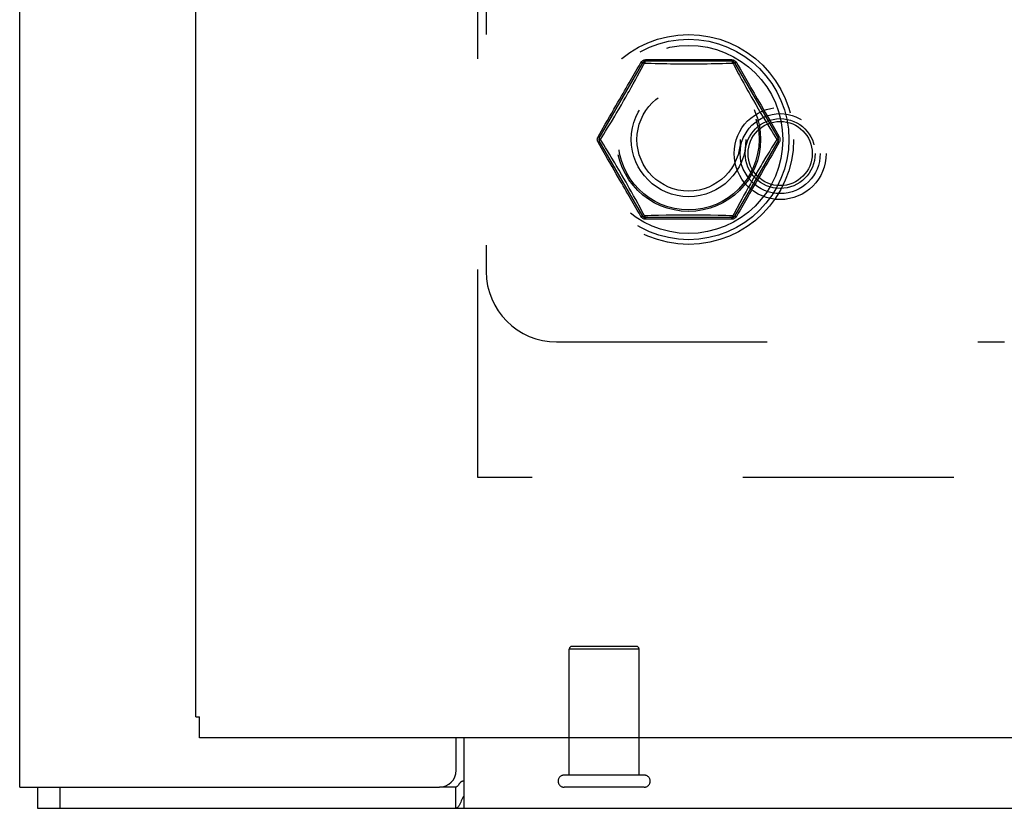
# Model space of a CAD drawing. Header units: inches. Extents: x 0 to 136, y 0 to 88.
# Tile 20 of 60: x 28.3 to 31.79, y 24.75 to 27.55. Entities that reach past the tile are written whole.
import ezdxf

# ---------------------------------------------------------------- set-up
doc = ezdxf.new("R2010")
doc.units = ezdxf.units.IN
doc.header["$LTSCALE"] = 7.48
doc.header["$MEASUREMENT"] = 0
doc.linetypes.add('HIDDEN', pattern=[0.2, 0.1, -0.1])
doc.layers.get('0').update_dxf_attribs({"linetype": 'CONTINUOUS'})
for name, color, linetype in [('DEFAULT_2', 8, 'HIDDEN'), ('DOOR_ASSEMBLY', 7, 'CONTINUOUS'), ('SUBPANEL', 7, 'CONTINUOUS')]:
    doc.layers.add(name, color=color, linetype=linetype)

msp = doc.modelspace()

# ---------------------------------------------------------------- linework, layer by layer
at = {"color": 3, "linetype": 'Continuous'}
for p, q in [((28.297, 24.8219), (28.297, 63.8257)), ((29.847, 24.8819), (29.847, 24.9969)), ((29.874, 24.9969), (29.874, 24.7469)), ((28.297, 24.8219), (29.787, 24.8219)), ((28.36, 24.7469), (58.234, 24.7469))]:
    msp.add_line(p, q, dxfattribs=at)
at = {"color": 7, "linetype": 'Continuous'}
for p, q in [((28.36, 24.8219), (28.36, 24.7469)), ((28.44, 24.8219), (28.44, 24.7469)), ((29.844, 24.8219), (29.787, 24.8219)), ((29.844, 24.8219), (29.844, 24.7469))]:
    msp.add_line(p, q, dxfattribs=at)
for points in [[(29.8564, 24.8323), (29.8544, 24.8295), (29.8534, 24.8282), (29.8524, 24.827), (29.8513, 24.8258), (29.8502, 24.8247), (29.8492, 24.8238), (29.8481, 24.8231), (29.847, 24.8225), (29.846, 24.8222), (29.8449, 24.8219), (29.844, 24.8219)], [(29.874, 24.8427), (29.8727, 24.8429), (29.8715, 24.843), (29.8703, 24.8429), (29.8692, 24.8428), (29.868, 24.8425), (29.8669, 24.8421), (29.8658, 24.8416), (29.8647, 24.841), (29.8636, 24.8402), (29.8625, 24.8393), (29.8614, 24.8383), (29.8604, 24.8373), (29.8594, 24.8361), (29.8584, 24.8349), (29.8574, 24.8336), (29.8564, 24.8323)]]:
    msp.add_lwpolyline(points, dxfattribs=at)
at = {"color": 3, "linetype": 'Continuous'}
for points in [[(29.874, 24.7901), (29.8729, 24.7887), (29.8717, 24.7872), (29.8706, 24.7853), (29.8694, 24.7833), (29.8683, 24.781), (29.8671, 24.7786), (29.866, 24.7761), (29.8649, 24.7735)], [(29.8649, 24.7735), (29.8627, 24.7684), (29.8616, 24.7659), (29.8605, 24.7635), (29.8594, 24.7612), (29.8584, 24.7591), (29.8573, 24.7572), (29.8562, 24.7554), (29.855, 24.7537), (29.8538, 24.7521), (29.8526, 24.7508), (29.8514, 24.7498), (29.8502, 24.7489), (29.849, 24.7482), (29.8478, 24.7476), (29.8466, 24.7472), (29.8453, 24.747), (29.844, 24.7469)]]:
    msp.add_lwpolyline(points, dxfattribs=at)
msp.add_arc((29.787, 24.8819), 0.06, 270, 360, dxfattribs=at)
at = {"layer": 'DEFAULT_2', "color": 8, "linetype": 'HIDDEN'}
for p, q in [((29.922, 59.5719), (29.922, 25.9219)), ((30.3545, 27.1269), (30.5089, 27.3944)), ((30.4608, 27.3229), (30.4896, 27.3727)), ((30.4908, 27.3474), (30.5108, 27.3842)), ((30.8265, 27.3994), (30.5176, 27.3994)), ((30.8332, 27.3843), (30.849, 27.3552)), ((30.8351, 27.3944), (30.9896, 27.1269)), ((30.8544, 27.3729), (30.8882, 27.3144)), ((30.4832, 27.3336), (30.4908, 27.3474)), ((30.468, 27.3062), (30.4756, 27.3198)), ((30.4756, 27.3198), (30.4832, 27.3336)), ((30.8601, 27.3351), (30.8676, 27.3215)), ((30.8676, 27.3215), (30.8751, 27.3078)), ((30.8751, 27.3078), (30.8827, 27.2942)), ((30.4413, 27.2591), (30.449, 27.2725)), ((30.4248, 27.2307), (30.4334, 27.2454)), ((30.4334, 27.2454), (30.4413, 27.2591)), ((30.9021, 27.2602), (30.9102, 27.2462)), ((30.9102, 27.2462), (30.919, 27.2312)), ((30.919, 27.2312), (30.9289, 27.2144)), ((30.5089, 26.8494), (30.3545, 27.1169)), ((30.9896, 27.1169), (30.8351, 26.8494)), ((30.4251, 27.0126), (30.4152, 27.0294)), ((30.4339, 26.9976), (30.4251, 27.0126)), ((30.442, 26.9836), (30.4339, 26.9976)), ((30.9107, 26.9984), (30.9027, 26.9847)), ((30.9193, 27.0131), (30.9107, 26.9984)), ((30.9027, 26.9847), (30.8951, 26.9713)), ((30.4897, 26.8708), (30.4559, 26.9294)), ((30.4689, 26.9359), (30.4613, 26.9495)), ((30.4765, 26.9223), (30.4689, 26.9359)), ((30.484, 26.9087), (30.4765, 26.9223)), ((30.8833, 26.9209), (30.8545, 26.871)), ((30.8685, 26.924), (30.8609, 26.9102)), ((30.8761, 26.9376), (30.8685, 26.924)), ((30.5109, 26.8595), (30.495, 26.8886)), ((30.8533, 26.8964), (30.8332, 26.8596)), ((30.8609, 26.9102), (30.8533, 26.8964)), ((30.8265, 26.8444), (30.5176, 26.8444)), ((57.045, 25.9219), (29.924, 25.9219)), ((30.496, 25.3119), (30.248, 25.3119)), ((30.248, 24.8649), (30.248, 25.3119)), ((30.486, 25.3219), (30.258, 25.3219)), ((30.496, 24.8649), (30.496, 25.3119)), ((30.514, 24.8649), (30.23, 24.8649)), ((30.514, 24.8219), (30.23, 24.8219))]:
    msp.add_line(p, q, dxfattribs=at)
for points in [[(30.4896, 27.3727), (30.496, 27.3839), (30.5026, 27.3954)], [(30.5026, 27.3954), (30.5038, 27.3972), (30.5052, 27.3988), (30.5066, 27.4003), (30.5082, 27.4016), (30.5099, 27.4027), (30.5117, 27.4036), (30.5136, 27.4043), (30.5156, 27.4049), (30.5177, 27.4052), (30.5198, 27.4053)], [(30.5089, 27.3944), (30.5087, 27.3941), (30.5082, 27.394), (30.5076, 27.394), (30.5069, 27.3941), (30.506, 27.3943), (30.505, 27.3946), (30.5039, 27.395), (30.5027, 27.3955)], [(30.5156, 27.3929), (30.5143, 27.3935), (30.5131, 27.3939), (30.512, 27.3943), (30.5111, 27.3946), (30.5103, 27.3947), (30.5096, 27.3947), (30.5092, 27.3946), (30.5089, 27.3944)], [(30.5108, 27.3842), (30.5133, 27.3888), (30.5155, 27.3928)], [(30.5155, 27.3928), (30.5271, 27.3925), (30.5395, 27.3923), (30.5529, 27.392), (30.5667, 27.3916), (30.5942, 27.3911)], [(30.5176, 27.3994), (30.5173, 27.3993), (30.5169, 27.3989), (30.5166, 27.3984), (30.5164, 27.3976), (30.5161, 27.3967), (30.5159, 27.3955), (30.5157, 27.3943), (30.5156, 27.3929)], [(30.5198, 27.4053), (30.5196, 27.4041), (30.5194, 27.4029), (30.5192, 27.4019), (30.5189, 27.401), (30.5186, 27.4003), (30.5183, 27.3998), (30.5179, 27.3995), (30.5176, 27.3994)], [(30.5198, 27.4053), (30.5294, 27.4053), (30.5396, 27.4053), (30.5993, 27.4053)], [(30.5942, 27.3911), (30.6077, 27.3908), (30.621, 27.3906), (30.6342, 27.3905), (30.6471, 27.3904), (30.66, 27.3903), (30.6727, 27.3903), (30.6855, 27.3903), (30.6984, 27.3904), (30.7115, 27.3905), (30.7248, 27.3907), (30.7382, 27.3909), (30.7518, 27.3911), (30.779, 27.3917)], [(30.5993, 27.4053), (30.6132, 27.4053), (30.6275, 27.4053), (30.6421, 27.4053), (30.6569, 27.4053), (30.672, 27.4053)], [(30.672, 27.4053), (30.6899, 27.4054), (30.7074, 27.4053), (30.7247, 27.4053), (30.7416, 27.4053)], [(30.7416, 27.4053), (30.7727, 27.4053), (30.7868, 27.4053), (30.8001, 27.4053), (30.8126, 27.4053), (30.8243, 27.4053)], [(30.779, 27.3917), (30.7924, 27.392), (30.8053, 27.3923), (30.8173, 27.3925), (30.8285, 27.3928)], [(30.8265, 27.3994), (30.8261, 27.3995), (30.8258, 27.3998), (30.8255, 27.4003), (30.8252, 27.401), (30.8249, 27.4019), (30.8247, 27.4029), (30.8244, 27.4041), (30.8243, 27.4053)], [(30.8243, 27.4053), (30.8264, 27.4052), (30.8284, 27.4049), (30.8304, 27.4043), (30.8323, 27.4036), (30.8341, 27.4027), (30.8359, 27.4016), (30.8374, 27.4003), (30.8389, 27.3988), (30.8402, 27.3972), (30.8414, 27.3954)], [(30.8285, 27.3929), (30.8284, 27.3943), (30.8282, 27.3955), (30.828, 27.3967), (30.8277, 27.3976), (30.8274, 27.3984), (30.8271, 27.3989), (30.8268, 27.3993), (30.8265, 27.3994)], [(30.8351, 27.3944), (30.8349, 27.3946), (30.8344, 27.3947), (30.8338, 27.3947), (30.833, 27.3946), (30.832, 27.3943), (30.8309, 27.3939), (30.8298, 27.3935), (30.8285, 27.3929)], [(30.8285, 27.3928), (30.8307, 27.3888), (30.8332, 27.3843)], [(30.8414, 27.3955), (30.8402, 27.395), (30.8391, 27.3946), (30.8381, 27.3943), (30.8372, 27.3941), (30.8364, 27.394), (30.8358, 27.394), (30.8354, 27.3941), (30.8351, 27.3944)], [(30.8414, 27.3954), (30.848, 27.384), (30.8544, 27.3729)], [(30.849, 27.3552), (30.8526, 27.3486), (30.8601, 27.3351)], [(30.3759, 27.1759), (30.3834, 27.1889), (30.3911, 27.2022), (30.3989, 27.2158), (30.4066, 27.2291), (30.414, 27.2418), (30.421, 27.2539), (30.4274, 27.2651), (30.4335, 27.2756), (30.4393, 27.2856), (30.4448, 27.2951), (30.4502, 27.3045), (30.4555, 27.3137), (30.4608, 27.3229)], [(30.449, 27.2725), (30.4528, 27.2791), (30.4566, 27.2859), (30.4604, 27.2926), (30.468, 27.3062)], [(30.8882, 27.3144), (30.8934, 27.3053), (30.8987, 27.2961), (30.9041, 27.2867), (30.9098, 27.277), (30.9158, 27.2666)], [(30.8827, 27.2942), (30.8866, 27.2874), (30.8904, 27.2806), (30.8943, 27.2738), (30.9021, 27.2602)], [(30.9158, 27.2666), (30.929, 27.2437), (30.9363, 27.2311), (30.944, 27.2177), (30.9519, 27.204), (30.9598, 27.1904), (30.9674, 27.1771)], [(30.3591, 27.1219), (30.3648, 27.1311), (30.3709, 27.1411), (30.3774, 27.1519), (30.3842, 27.163), (30.391, 27.1742), (30.3976, 27.1851), (30.4097, 27.2052)], [(30.4097, 27.2052), (30.4151, 27.2143), (30.4248, 27.2307)], [(30.9289, 27.2144), (30.9344, 27.2052), (30.9468, 27.1845)], [(30.3504, 27.1317), (30.3562, 27.1417), (30.3624, 27.1524), (30.3759, 27.1759)], [(30.9468, 27.1845), (30.9535, 27.1735), (30.9603, 27.1623), (30.967, 27.1513), (30.9735, 27.1407), (30.9794, 27.1309), (30.985, 27.1219)], [(30.9674, 27.1771), (30.9814, 27.1529), (30.9877, 27.1419), (30.9936, 27.1317)], [(30.3504, 27.112), (30.3495, 27.1139), (30.3487, 27.1158), (30.3482, 27.1178), (30.3479, 27.1199), (30.3478, 27.1219), (30.3479, 27.1239), (30.3482, 27.1259), (30.3487, 27.1279), (30.3495, 27.1299), (30.3504, 27.1317)], [(30.3504, 27.1317), (30.3515, 27.131), (30.3524, 27.1302), (30.3531, 27.1295), (30.3537, 27.1288), (30.3542, 27.1282), (30.3545, 27.1277), (30.3546, 27.1272), (30.3545, 27.1269)], [(30.3545, 27.1269), (30.3544, 27.1265), (30.3546, 27.1261), (30.3549, 27.1256), (30.3554, 27.1249), (30.3561, 27.1242), (30.357, 27.1235), (30.358, 27.1227), (30.3591, 27.1219)], [(30.985, 27.1219), (30.9861, 27.1227), (30.9871, 27.1235), (30.9879, 27.1242), (30.9886, 27.1249), (30.9892, 27.1256), (30.9895, 27.1261), (30.9896, 27.1266), (30.9896, 27.1269)], [(30.9896, 27.1269), (30.9895, 27.1272), (30.9896, 27.1277), (30.9899, 27.1282), (30.9903, 27.1288), (30.9909, 27.1295), (30.9917, 27.1302), (30.9926, 27.131), (30.9936, 27.1317)], [(30.9936, 27.1317), (30.9946, 27.1299), (30.9953, 27.1279), (30.9958, 27.1259), (30.9962, 27.1239), (30.9963, 27.1219), (30.9962, 27.1199), (30.9958, 27.1178), (30.9953, 27.1158), (30.9946, 27.1139), (30.9936, 27.112)], [(30.3545, 27.1169), (30.3546, 27.1165), (30.3545, 27.1161), (30.3542, 27.1156), (30.3537, 27.115), (30.3531, 27.1143), (30.3524, 27.1136), (30.3515, 27.1128), (30.3504, 27.112)], [(30.3766, 27.0667), (30.3626, 27.0909), (30.3564, 27.1019), (30.3504, 27.112)], [(30.3591, 27.1219), (30.358, 27.1211), (30.357, 27.1203), (30.3561, 27.1195), (30.3554, 27.1188), (30.3549, 27.1182), (30.3546, 27.1177), (30.3544, 27.1172), (30.3545, 27.1169)], [(30.3973, 27.0592), (30.3906, 27.0703), (30.3838, 27.0815), (30.3771, 27.0925), (30.3706, 27.1031), (30.3647, 27.1129), (30.3591, 27.1219)], [(30.9936, 27.112), (30.9878, 27.1021), (30.9817, 27.0913), (30.9751, 27.0799), (30.9681, 27.0678), (30.9606, 27.0548), (30.9529, 27.0415), (30.9451, 27.028), (30.9374, 27.0147), (30.9301, 27.002), (30.9231, 26.9899), (30.9166, 26.9787), (30.9105, 26.9681), (30.9048, 26.9582), (30.8993, 26.9486), (30.8939, 26.9393), (30.8886, 26.9301), (30.8833, 26.9209)], [(30.985, 27.1219), (30.9792, 27.1127), (30.9732, 27.1027), (30.9666, 27.0919), (30.9598, 27.0807), (30.9531, 27.0696), (30.9465, 27.0587), (30.9344, 27.0385)], [(30.9896, 27.1169), (30.9896, 27.1172), (30.9895, 27.1177), (30.9892, 27.1182), (30.9886, 27.1188), (30.9879, 27.1195), (30.9871, 27.1203), (30.9861, 27.1211), (30.985, 27.1219)], [(30.9936, 27.112), (30.9926, 27.1128), (30.9917, 27.1136), (30.9909, 27.1143), (30.9903, 27.115), (30.9899, 27.1156), (30.9896, 27.1161), (30.9895, 27.1165), (30.9896, 27.1169)], [(30.4283, 26.9772), (30.4151, 27.0001), (30.4078, 27.0127), (30.4, 27.0261), (30.3921, 27.0398), (30.3843, 27.0534), (30.3766, 27.0667)], [(30.4152, 27.0294), (30.4096, 27.0386), (30.3973, 27.0592)], [(30.9344, 27.0385), (30.929, 27.0295), (30.9193, 27.0131)], [(30.4559, 26.9294), (30.4506, 26.9385), (30.4453, 26.9476), (30.4399, 26.957), (30.4343, 26.9668), (30.4283, 26.9772)], [(30.4613, 26.9495), (30.4575, 26.9563), (30.4536, 26.9631), (30.4498, 26.9699), (30.442, 26.9836)], [(30.8951, 26.9713), (30.8913, 26.9646), (30.8875, 26.9579), (30.8837, 26.9512), (30.8761, 26.9376)], [(30.495, 26.8886), (30.4914, 26.8952), (30.484, 26.9087)], [(30.5027, 26.8484), (30.496, 26.8598), (30.4897, 26.8708)], [(30.5027, 26.8483), (30.5039, 26.8488), (30.505, 26.8492), (30.506, 26.8495), (30.5069, 26.8497), (30.5076, 26.8498), (30.5082, 26.8498), (30.5087, 26.8496), (30.5089, 26.8494)], [(30.5198, 26.8384), (30.5177, 26.8386), (30.5156, 26.8389), (30.5136, 26.8394), (30.5117, 26.8402), (30.5099, 26.8411), (30.5082, 26.8422), (30.5066, 26.8435), (30.5052, 26.8449), (30.5038, 26.8466), (30.5027, 26.8484)], [(30.5089, 26.8494), (30.5092, 26.8492), (30.5096, 26.8491), (30.5103, 26.8491), (30.5111, 26.8492), (30.512, 26.8495), (30.5131, 26.8498), (30.5143, 26.8503), (30.5156, 26.8509)], [(30.5155, 26.8509), (30.5133, 26.855), (30.5109, 26.8595)], [(30.565, 26.8521), (30.5516, 26.8518), (30.5387, 26.8515), (30.5267, 26.8512), (30.5155, 26.8509)], [(30.5156, 26.8509), (30.5157, 26.8495), (30.5159, 26.8482), (30.5161, 26.8471), (30.5164, 26.8462), (30.5166, 26.8454), (30.5169, 26.8448), (30.5173, 26.8445), (30.5176, 26.8444)], [(30.7498, 26.8527), (30.7363, 26.8529), (30.723, 26.8531), (30.7099, 26.8533), (30.6969, 26.8534), (30.6841, 26.8535), (30.6713, 26.8535), (30.6585, 26.8535), (30.6456, 26.8534), (30.6325, 26.8533), (30.6193, 26.8531), (30.6058, 26.8529), (30.5922, 26.8527), (30.565, 26.8521)], [(30.8286, 26.851), (30.817, 26.8513), (30.8046, 26.8515), (30.7912, 26.8518), (30.7773, 26.8521), (30.7498, 26.8527)], [(30.8414, 26.8484), (30.8402, 26.8466), (30.8389, 26.8449), (30.8374, 26.8435), (30.8359, 26.8422), (30.8341, 26.8411), (30.8323, 26.8402), (30.8304, 26.8394), (30.8284, 26.8389), (30.8264, 26.8386), (30.8243, 26.8385)], [(30.8265, 26.8444), (30.8268, 26.8445), (30.8271, 26.8448), (30.8274, 26.8454), (30.8277, 26.8462), (30.828, 26.8471), (30.8282, 26.8482), (30.8284, 26.8495), (30.8285, 26.8509)], [(30.8285, 26.8509), (30.8297, 26.8503), (30.8309, 26.8498), (30.832, 26.8495), (30.833, 26.8492), (30.8338, 26.8491), (30.8344, 26.8491), (30.8349, 26.8492), (30.8351, 26.8494)], [(30.8332, 26.8596), (30.8307, 26.855), (30.8286, 26.851)], [(30.8351, 26.8494), (30.8354, 26.8496), (30.8358, 26.8498), (30.8364, 26.8498), (30.8372, 26.8497), (30.8381, 26.8495), (30.8391, 26.8492), (30.8402, 26.8488), (30.8414, 26.8483)], [(30.8545, 26.871), (30.8481, 26.8599), (30.8414, 26.8484)], [(30.5176, 26.8444), (30.5179, 26.8443), (30.5183, 26.844), (30.5186, 26.8435), (30.5189, 26.8428), (30.5192, 26.8419), (30.5194, 26.8409), (30.5196, 26.8397), (30.5198, 26.8384)], [(30.6025, 26.8384), (30.5714, 26.8384), (30.5573, 26.8385), (30.544, 26.8384), (30.5315, 26.8385), (30.5198, 26.8384)], [(30.672, 26.8384), (30.6541, 26.8384), (30.6366, 26.8384), (30.6193, 26.8384), (30.6025, 26.8384)], [(30.7447, 26.8384), (30.7309, 26.8384), (30.7166, 26.8384), (30.7019, 26.8384), (30.6871, 26.8384), (30.672, 26.8384)], [(30.8243, 26.8385), (30.8146, 26.8385), (30.8044, 26.8384), (30.7447, 26.8384)], [(30.8243, 26.8384), (30.8244, 26.8397), (30.8247, 26.8409), (30.8249, 26.8419), (30.8252, 26.8428), (30.8255, 26.8435), (30.8258, 26.844), (30.8261, 26.8443), (30.8265, 26.8444)]]:
    msp.add_lwpolyline(points, dxfattribs=at)
for radius in [0.3725, 0.3558, 0.3341, 0.2556, 0.2035, 0.1835]:
    msp.add_circle((30.672, 27.1219), radius, dxfattribs=at)
for centre, radius, start, end in [((30.5176, 27.3894), 0.01, 90.0113, 149.988), ((30.8265, 27.3894), 0.01, 30.0108, 89.9876), ((30.3631, 27.1219), 0.01, 150.0117, 209.9873), ((30.9809, 27.1219), 0.01, 330.0117, 29.9873), ((30.5176, 26.8544), 0.01, 210.0108, 269.9876), ((30.8265, 26.8544), 0.01, 270.0113, 329.988), ((30.258, 25.3119), 0.01, 90, 180), ((30.486, 25.3119), 0.01, 0, 90), ((30.23, 24.8434), 0.0215, 90, 270), ((30.514, 24.8434), 0.0215, 270, 90)]:
    msp.add_arc(centre, radius, start, end, dxfattribs=at)
at = {"layer": 'DOOR_ASSEMBLY', "color": 3, "linetype": 'Continuous'}
for p, q in [((28.922, 25.0719), (28.922, 60.4219)), ((58.034, 24.9969), (28.935, 24.9969))]:
    msp.add_line(p, q, dxfattribs=at)
at = {"layer": 'DOOR_ASSEMBLY', "color": 7, "linetype": 'Continuous'}
for p in [(28.922, 25.0719), (28.935, 24.9969)]:
    msp.add_line(p, (28.935, 25.0719), dxfattribs=at)
at = {"layer": 'DOOR_ASSEMBLY', "color": 8, "linetype": 'HIDDEN'}
for radius in [0.1635, 0.142, 0.124, 0.114]:
    msp.add_circle((30.997, 27.0719), radius, dxfattribs=at)
at = {"layer": 'SUBPANEL', "color": 8, "linetype": 'HIDDEN'}
for p, q in [((29.9533, 28.2428), (29.9533, 26.6531)), ((30.2033, 26.4031), (31.7929, 26.4031))]:
    msp.add_line(p, q, dxfattribs=at)
msp.add_circle((30.672, 27.1219), 0.25, dxfattribs=at)
msp.add_arc((30.2033, 26.6531), 0.25, 180, 270, dxfattribs=at)

doc.saveas('drawing.dxf')
